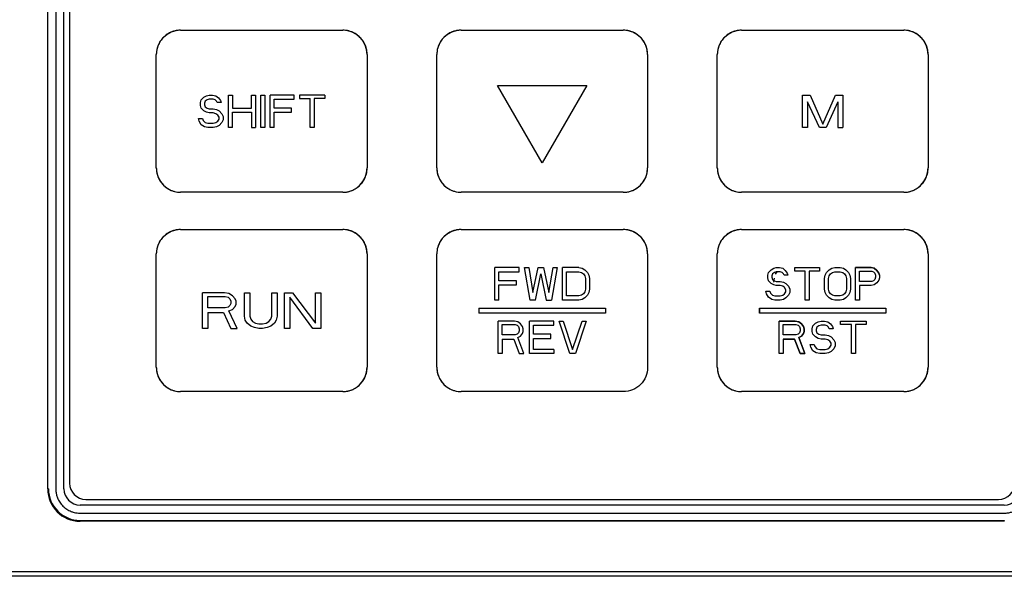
# Model space of a CAD drawing. Header units: millimetres. Extents: x 0 to 423, y 0 to 297.
# Tile 9 of 34: x 125 to 145, y 150 to 162. Entities that reach past the tile are written whole.
import ezdxf

# ---------------------------------------------------------------- set-up
doc = ezdxf.new("R2010")
doc.units = ezdxf.units.MM
doc.layers.add('实线', color=2, linetype='Continuous', lineweight=25)

msp = doc.modelspace()

# ---------------------------------------------------------------- linework, layer by layer
at = {"layer": '实线', "color": 2, "linetype": 'Continuous', "lineweight": 25, "true_color": 0xffff00}
for p, q in [((125.4069, 152.1131), (125.4069, 184.4465)), ((125.5736, 184.4465), (125.5736, 152.1131)), ((125.7402, 152.1131), (125.7402, 184.4465)), ((125.8569, 169.5131), (125.8569, 152.2298)), ((128.1402, 161.5465), (131.4736, 161.5465)), ((133.9069, 161.5465), (137.2402, 161.5465)), ((139.6736, 161.5465), (143.0069, 161.5465)), ((127.6402, 158.7131), (127.6402, 161.0465)), ((131.9736, 161.0465), (131.9736, 158.7131)), ((133.4069, 158.7131), (133.4069, 161.0465)), ((137.7402, 161.0465), (137.7402, 158.7131)), ((139.1736, 158.7131), (139.1736, 161.0465)), ((143.5069, 161.0465), (143.5069, 158.7131)), ((134.6569, 160.409), (136.4902, 160.409)), ((135.5736, 158.8213), (134.6569, 160.409)), ((136.4902, 160.409), (135.5736, 158.8213)), ((128.5619, 160.1138), (128.617, 160.1706)), ((128.617, 160.1706), (128.672, 160.1989)), ((128.672, 160.1989), (128.727, 160.2131)), ((128.727, 160.128), (128.6857, 160.1138)), ((128.727, 160.2131), (128.7958, 160.2131)), ((128.8096, 160.128), (128.727, 160.128)), ((128.7958, 160.2131), (128.8646, 160.1989)), ((128.8508, 160.1138), (128.8096, 160.128)), ((128.8646, 160.1989), (128.9196, 160.1564)), ((128.9196, 160.1564), (128.9609, 160.0996)), ((129.126, 160.2131), (129.2085, 160.2131)), ((129.126, 159.5465), (129.126, 160.2131)), ((129.2085, 160.2131), (129.2085, 159.9436)), ((129.5937, 160.2131), (129.6762, 160.2131)), ((129.5937, 159.9436), (129.5937, 160.2131)), ((129.6762, 160.2131), (129.6762, 159.5465)), ((129.7863, 160.2131), (129.8688, 160.2131)), ((129.7863, 159.5465), (129.7863, 160.2131)), ((129.8688, 160.2131), (129.8688, 159.5465)), ((129.9789, 159.5465), (129.9789, 160.2131)), ((130.4741, 160.2131), (129.9789, 160.2131)), ((130.0614, 160.128), (130.4741, 160.128)), ((130.0614, 159.9436), (130.0614, 160.128)), ((130.4741, 160.128), (130.4741, 160.2131)), ((130.5842, 160.2131), (130.5842, 160.1422)), ((131.1069, 160.2131), (130.5842, 160.2131)), ((130.5842, 160.1422), (130.8043, 160.1422)), ((130.8043, 159.5465), (130.8043, 160.1422)), ((131.1069, 160.1422), (130.8868, 160.1422)), ((130.8868, 160.1422), (130.8868, 159.5465)), ((131.1069, 160.2131), (131.1069, 160.1422)), ((140.9236, 159.5465), (140.9236, 160.2131)), ((140.9236, 160.2131), (141.0798, 160.2131)), ((141.0798, 160.2131), (141.3402, 159.6174)), ((141.3402, 159.6174), (141.6007, 160.2131)), ((141.6007, 160.2131), (141.7569, 160.2131)), ((141.7569, 160.2131), (141.7569, 159.5465)), ((128.5482, 160.0571), (128.5619, 160.1138)), ((128.5482, 160.0004), (128.5482, 160.0571)), ((128.5619, 159.9436), (128.5482, 160.0004)), ((128.617, 159.8869), (128.5619, 159.9436)), ((128.6445, 160.0855), (128.6307, 160.0429)), ((128.6307, 160.0429), (128.6307, 160.0145)), ((128.6307, 160.0145), (128.6445, 159.972)), ((128.6857, 160.1138), (128.6445, 160.0855)), ((128.6445, 159.972), (128.6857, 159.9436)), ((128.6857, 159.9436), (128.727, 159.9294)), ((128.727, 159.9294), (128.8096, 159.9294)), ((128.8096, 159.9294), (128.8783, 159.9152)), ((128.8783, 160.0855), (128.8508, 160.1138)), ((128.8921, 160.0571), (128.8783, 160.0855)), ((128.8783, 159.9152), (128.9334, 159.8869)), ((128.9746, 160.0571), (128.8921, 160.0571)), ((128.9609, 160.0996), (128.9746, 160.0571)), ((129.2085, 159.9436), (129.5937, 159.9436)), ((130.4191, 159.9436), (130.0614, 159.9436)), ((130.4191, 159.8585), (130.4191, 159.9436)), ((141.2708, 159.5465), (141.0277, 160.0713)), ((141.0277, 160.0713), (141.0277, 159.5465)), ((141.6527, 160.0713), (141.4097, 159.5465)), ((141.6527, 160.0713), (141.6527, 159.5465)), ((128.5207, 159.6741), (128.5069, 159.7308)), ((128.5069, 159.7308), (128.5895, 159.7308)), ((128.5895, 159.7308), (128.6032, 159.6883)), ((128.672, 159.8585), (128.617, 159.8869)), ((128.727, 159.8443), (128.672, 159.8585)), ((128.8096, 159.8443), (128.727, 159.8443)), ((128.8646, 159.8301), (128.8096, 159.8443)), ((128.9059, 159.8018), (128.8646, 159.8301)), ((128.9334, 159.7592), (128.9059, 159.8018)), ((128.9059, 159.6741), (128.9334, 159.7167)), ((128.9334, 159.8869), (128.9884, 159.8301)), ((128.9334, 159.7167), (128.9334, 159.7592)), ((128.9884, 159.8301), (129.0159, 159.7734)), ((129.0159, 159.7734), (129.0159, 159.7025)), ((129.2085, 159.5465), (129.2085, 159.8585)), ((129.2085, 159.8585), (129.5937, 159.8585)), ((129.5937, 159.8585), (129.5937, 159.5465)), ((130.0614, 159.8585), (130.4191, 159.8585)), ((130.0614, 159.5465), (130.0614, 159.8585)), ((128.5619, 159.6032), (128.5207, 159.6741)), ((128.6307, 159.5606), (128.5619, 159.6032)), ((128.6032, 159.6883), (128.6445, 159.6457)), ((128.6995, 159.5465), (128.6307, 159.5606)), ((128.6445, 159.6457), (128.6995, 159.6316)), ((128.6995, 159.6316), (128.8096, 159.6316)), ((128.8096, 159.5465), (128.6995, 159.5465)), ((128.8096, 159.6316), (128.8646, 159.6457)), ((128.8783, 159.5606), (128.8096, 159.5465)), ((128.8646, 159.6457), (128.9059, 159.6741)), ((128.9334, 159.589), (128.8783, 159.5606)), ((128.9884, 159.6457), (128.9334, 159.589)), ((129.0159, 159.7025), (128.9884, 159.6457)), ((129.2085, 159.5465), (129.126, 159.5465)), ((129.5937, 159.5465), (129.6762, 159.5465)), ((129.8688, 159.5465), (129.7863, 159.5465)), ((130.0614, 159.5465), (129.9789, 159.5465)), ((130.8868, 159.5465), (130.8043, 159.5465)), ((141.0277, 159.5465), (140.9236, 159.5465)), ((141.4097, 159.5465), (141.2708, 159.5465)), ((141.6527, 159.5465), (141.7569, 159.5465)), ((131.4736, 158.2131), (128.1402, 158.2131)), ((137.2402, 158.2131), (133.9069, 158.2131)), ((143.0069, 158.2131), (139.6736, 158.2131)), ((128.1402, 157.4465), (131.4736, 157.4465)), ((133.9069, 157.4465), (137.2402, 157.4465)), ((139.6736, 157.4465), (143.0069, 157.4465)), ((127.6402, 154.6131), (127.6402, 156.9465)), ((131.9736, 156.9465), (131.9736, 154.6131)), ((133.4069, 154.6131), (133.4069, 156.9465)), ((137.7402, 156.9465), (137.7402, 154.6131)), ((139.1736, 154.6131), (139.1736, 156.9465)), ((139.1736, 154.6131), (139.1736, 156.9465)), ((143.5069, 156.9465), (143.5069, 154.6131)), ((143.5069, 156.9465), (143.5069, 154.6131)), ((134.6019, 155.9965), (134.6019, 156.6631)), ((135.1016, 156.6631), (134.6019, 156.6631)), ((134.6852, 156.578), (135.1016, 156.578)), ((134.6852, 156.3936), (134.6852, 156.578)), ((135.1016, 156.578), (135.1016, 156.6631)), ((135.3237, 155.9965), (135.2127, 156.6631)), ((135.2127, 156.6631), (135.296, 156.6631)), ((135.296, 156.6631), (135.3792, 156.1525)), ((135.3792, 156.1525), (135.4903, 156.6631)), ((135.4348, 155.9965), (135.5458, 156.5355)), ((135.4903, 156.6631), (135.6013, 156.6631)), ((135.5458, 156.5355), (135.6569, 155.9965)), ((135.6013, 156.6631), (135.7124, 156.1525)), ((135.7124, 156.1525), (135.7957, 156.6631)), ((135.879, 156.6631), (135.7679, 155.9965)), ((135.7957, 156.6631), (135.879, 156.6631)), ((135.99, 155.9965), (135.99, 156.6631)), ((136.3232, 156.6631), (135.99, 156.6631)), ((136.0733, 156.578), (136.3232, 156.578)), ((136.0733, 156.0816), (136.0733, 156.578)), ((136.3232, 156.6631), (136.3926, 156.6489)), ((136.3232, 156.578), (136.3787, 156.5638)), ((136.3787, 156.5638), (136.4203, 156.5355)), ((136.3926, 156.6489), (136.4481, 156.6206)), ((136.4203, 156.5355), (136.4481, 156.4929)), ((136.4481, 156.6206), (136.5036, 156.5638)), ((136.4481, 156.4929), (136.462, 156.4362)), ((136.5036, 156.5638), (136.5314, 156.5071)), ((136.5314, 156.5071), (136.5452, 156.4362)), ((140.2134, 156.5071), (140.2266, 156.5638)), ((140.2134, 156.5071), (140.2266, 156.5638)), ((140.2134, 156.4504), (140.2134, 156.5071)), ((140.2134, 156.4504), (140.2134, 156.5071)), ((140.2266, 156.5638), (140.2796, 156.6206)), ((140.2266, 156.5638), (140.2796, 156.6206)), ((140.2796, 156.6206), (140.3327, 156.6489)), ((140.2796, 156.6206), (140.3327, 156.6489)), ((140.3062, 156.5355), (140.2929, 156.4929)), ((140.3062, 156.5355), (140.2929, 156.4929)), ((140.2929, 156.4929), (140.2929, 156.4645)), ((140.2929, 156.4929), (140.2929, 156.4645)), ((140.3459, 156.5638), (140.3062, 156.5355)), ((140.3459, 156.5638), (140.3062, 156.5355)), ((140.3327, 156.6489), (140.3857, 156.6631)), ((140.3327, 156.6489), (140.3857, 156.6631)), ((140.3857, 156.578), (140.3459, 156.5638)), ((140.3857, 156.578), (140.3459, 156.5638)), ((140.3952, 156.578), (140.362, 156.5283)), ((140.3857, 156.6631), (140.452, 156.6631)), ((140.3857, 156.6631), (140.452, 156.6631)), ((140.4652, 156.578), (140.3857, 156.578)), ((140.4652, 156.578), (140.3857, 156.578)), ((140.452, 156.6631), (140.5183, 156.6489)), ((140.452, 156.6631), (140.5183, 156.6489)), ((140.505, 156.5638), (140.4652, 156.578)), ((140.505, 156.5638), (140.4652, 156.578)), ((140.5315, 156.5355), (140.505, 156.5638)), ((140.5315, 156.5355), (140.505, 156.5638)), ((140.5183, 156.6489), (140.5713, 156.6064)), ((140.5183, 156.6489), (140.5713, 156.6064)), ((140.5448, 156.5071), (140.5315, 156.5355)), ((140.5448, 156.5071), (140.5315, 156.5355)), ((140.6243, 156.5071), (140.5448, 156.5071)), ((140.6243, 156.5071), (140.5448, 156.5071)), ((140.5713, 156.6064), (140.6111, 156.5496)), ((140.5713, 156.6064), (140.6111, 156.5496)), ((140.6111, 156.5496), (140.6243, 156.5071)), ((140.6111, 156.5496), (140.6243, 156.5071)), ((140.7702, 156.5922), (140.7702, 156.6631)), ((140.7702, 156.6631), (141.274, 156.6631)), ((140.9823, 156.5922), (140.7702, 156.5922)), ((140.9823, 155.9965), (140.9823, 156.5922)), ((141.274, 156.5922), (141.0618, 156.5922)), ((141.0618, 156.5922), (141.0618, 155.9965)), ((141.274, 156.6631), (141.274, 156.5922)), ((141.38, 156.4362), (141.3933, 156.5071)), ((141.38, 156.4362), (141.3933, 156.5071)), ((141.3933, 156.5071), (141.4198, 156.5638)), ((141.3933, 156.5071), (141.4198, 156.5638)), ((141.4198, 156.5638), (141.4728, 156.6206)), ((141.4198, 156.5638), (141.4728, 156.6206)), ((141.4596, 156.4362), (141.4728, 156.4929)), ((141.4728, 156.6206), (141.5259, 156.6489)), ((141.4728, 156.6206), (141.5259, 156.6489)), ((141.4728, 156.4929), (141.4993, 156.5355)), ((141.4993, 156.5355), (141.5391, 156.5638)), ((141.5259, 156.6489), (141.5921, 156.6631)), ((141.5259, 156.6489), (141.5921, 156.6631)), ((141.5391, 156.5638), (141.5921, 156.578)), ((141.5921, 156.6631), (141.6982, 156.6631)), ((141.5921, 156.6631), (141.6982, 156.6631)), ((141.5921, 156.578), (141.6982, 156.578)), ((141.6982, 156.6631), (141.7645, 156.6489)), ((141.6982, 156.6631), (141.7645, 156.6489)), ((141.6982, 156.578), (141.7512, 156.5638)), ((141.7512, 156.5638), (141.791, 156.5355)), ((141.7645, 156.6489), (141.8175, 156.6206)), ((141.791, 156.5355), (141.8175, 156.4929)), ((141.8175, 156.6206), (141.8705, 156.5638)), ((141.8175, 156.6206), (141.8705, 156.5638)), ((141.8175, 156.4929), (141.8308, 156.4362)), ((141.8705, 156.5638), (141.8971, 156.5071)), ((141.8705, 156.5638), (141.8971, 156.5071)), ((141.8971, 156.5071), (141.9103, 156.4362)), ((141.8971, 156.5071), (141.9103, 156.4362)), ((142.0164, 155.9965), (142.0164, 156.6631)), ((142.3346, 156.6631), (142.0164, 156.6631)), ((142.0164, 155.9965), (142.0164, 156.6631)), ((142.0164, 156.6631), (142.3346, 156.6631)), ((142.0959, 156.5922), (142.3478, 156.5922)), ((142.0959, 156.3794), (142.0959, 156.5922)), ((142.4009, 156.6489), (142.3346, 156.6631)), ((142.3346, 156.6631), (142.4009, 156.6489)), ((142.3478, 156.5922), (142.3876, 156.578)), ((142.3876, 156.578), (142.4141, 156.5496)), ((142.4539, 156.6064), (142.4009, 156.6489)), ((142.4009, 156.6489), (142.4539, 156.6064)), ((142.4141, 156.5496), (142.4274, 156.5071)), ((142.4274, 156.5071), (142.4274, 156.4645)), ((142.4937, 156.5496), (142.4539, 156.6064)), ((142.4539, 156.6064), (142.4937, 156.5496)), ((142.5069, 156.5071), (142.4937, 156.5496)), ((142.4937, 156.5496), (142.5069, 156.5071)), ((142.5069, 156.5071), (142.5069, 156.4504)), ((142.5069, 156.5071), (142.5069, 156.4504)), ((135.0461, 156.3936), (134.6852, 156.3936)), ((134.6852, 156.3085), (135.0461, 156.3085)), ((134.6852, 155.9965), (134.6852, 156.3085)), ((135.0461, 156.3085), (135.0461, 156.3936)), ((136.462, 156.4362), (136.462, 156.2234)), ((136.5452, 156.4362), (136.5452, 156.2234)), ((140.2266, 156.3936), (140.2134, 156.4504)), ((140.2266, 156.3936), (140.2134, 156.4504)), ((140.2796, 156.3369), (140.2266, 156.3936)), ((140.2796, 156.3369), (140.2266, 156.3936)), ((140.3327, 156.3085), (140.2796, 156.3369)), ((140.3327, 156.3085), (140.2796, 156.3369)), ((140.2929, 156.4645), (140.3062, 156.422)), ((140.2929, 156.4645), (140.3062, 156.422)), ((140.3062, 156.422), (140.3459, 156.3936)), ((140.3062, 156.422), (140.3459, 156.3936)), ((140.3456, 156.4457), (140.3296, 156.3653)), ((140.3857, 156.2943), (140.3327, 156.3085)), ((140.3857, 156.2943), (140.3327, 156.3085)), ((140.3459, 156.3936), (140.3857, 156.3794)), ((140.3459, 156.3936), (140.3857, 156.3794)), ((140.3857, 156.3794), (140.4652, 156.3794)), ((140.3857, 156.3794), (140.4652, 156.3794)), ((140.4652, 156.2943), (140.3857, 156.2943)), ((140.4652, 156.2943), (140.3857, 156.2943)), ((140.4652, 156.3794), (140.5315, 156.3652)), ((140.4652, 156.3794), (140.5315, 156.3652)), ((140.5183, 156.2801), (140.4652, 156.2943)), ((140.5183, 156.2801), (140.4652, 156.2943)), ((140.558, 156.2518), (140.5183, 156.2801)), ((140.558, 156.2518), (140.5183, 156.2801)), ((140.5315, 156.3652), (140.5846, 156.3369)), ((140.5315, 156.3652), (140.5846, 156.3369)), ((140.5846, 156.3369), (140.6376, 156.2801)), ((140.5846, 156.3369), (140.6376, 156.2801)), ((140.6376, 156.2801), (140.6641, 156.2234)), ((141.38, 156.2234), (141.38, 156.4362)), ((141.38, 156.2234), (141.38, 156.4362)), ((141.4596, 156.2234), (141.4596, 156.4362)), ((141.8308, 156.4362), (141.8308, 156.2234)), ((141.9103, 156.4362), (141.9103, 156.2234)), ((141.9103, 156.4362), (141.9103, 156.2234)), ((142.3478, 156.3794), (142.0959, 156.3794)), ((142.3346, 156.2943), (142.0959, 156.2943)), ((142.0959, 156.2943), (142.0959, 155.9965)), ((142.3346, 156.2943), (142.0959, 156.2943)), ((142.0959, 156.2943), (142.0959, 155.9965)), ((142.4009, 156.3085), (142.3346, 156.2943)), ((142.4009, 156.3085), (142.3346, 156.2943)), ((142.3876, 156.3936), (142.3478, 156.3794)), ((142.4141, 156.422), (142.3876, 156.3936)), ((142.4539, 156.3511), (142.4009, 156.3085)), ((142.4539, 156.3511), (142.4009, 156.3085)), ((142.4274, 156.4645), (142.4141, 156.422)), ((142.4937, 156.4078), (142.4539, 156.3511)), ((142.4937, 156.4078), (142.4539, 156.3511)), ((142.5069, 156.4504), (142.4937, 156.4078)), ((142.5069, 156.4504), (142.4937, 156.4078)), ((128.5902, 155.4131), (128.5902, 156.1465)), ((129.0395, 156.1465), (128.5902, 156.1465)), ((128.7026, 156.0684), (129.0582, 156.0684)), ((128.7026, 155.8344), (128.7026, 156.0684)), ((129.1331, 156.1308), (129.0395, 156.1465)), ((129.0582, 156.0684), (129.1143, 156.0528)), ((129.2079, 156.084), (129.1331, 156.1308)), ((129.2641, 156.0216), (129.2079, 156.084)), ((129.4513, 155.6628), (129.4513, 156.1465)), ((129.4513, 156.1465), (129.5636, 156.1465)), ((129.5636, 156.1465), (129.5636, 155.6628)), ((130.0128, 155.6628), (130.0128, 156.1465)), ((130.0128, 156.1465), (130.1251, 156.1465)), ((130.1251, 156.1465), (130.1251, 155.6628)), ((130.2749, 156.1465), (130.4433, 156.1465)), ((130.2749, 155.4131), (130.2749, 156.1465)), ((130.4433, 156.1465), (130.9113, 155.5223)), ((130.9113, 156.1465), (131.0236, 156.1465)), ((130.9113, 155.5223), (130.9113, 156.1465)), ((131.0236, 156.1465), (131.0236, 155.4131)), ((136.3232, 156.0816), (136.0733, 156.0816)), ((136.3787, 156.0957), (136.3232, 156.0816)), ((136.4203, 156.1241), (136.3787, 156.0957)), ((136.4481, 156.1667), (136.4203, 156.1241)), ((136.462, 156.2234), (136.4481, 156.1667)), ((136.5036, 156.0957), (136.4481, 156.039)), ((136.5314, 156.1525), (136.5036, 156.0957)), ((136.5452, 156.2234), (136.5314, 156.1525)), ((140.1736, 156.1808), (140.2531, 156.1808)), ((140.1868, 156.1241), (140.1736, 156.1808)), ((140.1868, 156.1241), (140.1736, 156.1808)), ((140.1736, 156.1808), (140.2531, 156.1808)), ((140.2266, 156.0532), (140.1868, 156.1241)), ((140.2266, 156.0532), (140.1868, 156.1241)), ((140.2531, 156.1808), (140.2664, 156.1383)), ((140.2531, 156.1808), (140.2664, 156.1383)), ((140.2664, 156.1383), (140.3062, 156.0957)), ((140.2664, 156.1383), (140.3062, 156.0957)), ((140.3062, 156.0957), (140.3592, 156.0816)), ((140.3062, 156.0957), (140.3592, 156.0816)), ((140.3592, 156.0816), (140.4652, 156.0816)), ((140.3592, 156.0816), (140.4652, 156.0816)), ((140.4652, 156.0816), (140.5183, 156.0957)), ((140.4652, 156.0816), (140.5183, 156.0957)), ((140.5183, 156.0957), (140.558, 156.1241)), ((140.5183, 156.0957), (140.558, 156.1241)), ((140.5846, 156.2092), (140.558, 156.2518)), ((140.5846, 156.2092), (140.558, 156.2518)), ((140.558, 156.1241), (140.5846, 156.1667)), ((140.558, 156.1241), (140.5846, 156.1667)), ((140.5846, 156.1667), (140.5846, 156.2092)), ((140.5846, 156.1667), (140.5846, 156.2092)), ((140.6376, 156.0957), (140.5846, 156.039)), ((140.6376, 156.0957), (140.5846, 156.039)), ((140.6641, 156.1525), (140.6376, 156.0957)), ((140.6641, 156.1525), (140.6376, 156.0957)), ((140.6641, 156.2234), (140.6641, 156.1525)), ((140.6641, 156.2234), (140.6641, 156.1525)), ((141.3933, 156.1525), (141.38, 156.2234)), ((141.3933, 156.1525), (141.38, 156.2234)), ((141.4198, 156.0957), (141.3933, 156.1525)), ((141.4198, 156.0957), (141.3933, 156.1525)), ((141.4728, 156.039), (141.4198, 156.0957)), ((141.4728, 156.039), (141.4198, 156.0957)), ((141.4728, 156.1667), (141.4596, 156.2234)), ((141.4993, 156.1241), (141.4728, 156.1667)), ((141.5391, 156.0957), (141.4993, 156.1241)), ((141.5921, 156.0816), (141.5391, 156.0957)), ((141.6982, 156.0816), (141.5921, 156.0816)), ((141.7512, 156.0957), (141.6982, 156.0816)), ((141.791, 156.1241), (141.7512, 156.0957)), ((141.8175, 156.1667), (141.791, 156.1241)), ((141.8308, 156.2234), (141.8175, 156.1667)), ((141.8705, 156.0957), (141.8175, 156.039)), ((141.8705, 156.0957), (141.8175, 156.039)), ((141.8971, 156.1525), (141.8705, 156.0957)), ((141.8971, 156.1525), (141.8705, 156.0957)), ((141.9103, 156.2234), (141.8971, 156.1525)), ((141.9103, 156.2234), (141.8971, 156.1525)), ((129.1143, 156.0528), (129.1518, 156.0216)), ((129.1518, 155.8812), (129.1143, 155.85)), ((129.1518, 156.0216), (129.1705, 155.9748)), ((129.1705, 155.928), (129.1518, 155.8812)), ((129.1705, 155.9748), (129.1705, 155.928)), ((129.2079, 155.8032), (129.2641, 155.8656)), ((129.2828, 155.9748), (129.2641, 156.0216)), ((129.2641, 155.8656), (129.2828, 155.9124)), ((129.2828, 155.9124), (129.2828, 155.9748)), ((130.8551, 155.4131), (130.3872, 156.0528)), ((130.3872, 156.0528), (130.3872, 155.4131)), ((134.6852, 155.9965), (134.6019, 155.9965)), ((135.4348, 155.9965), (135.3237, 155.9965)), ((135.6569, 155.9965), (135.7679, 155.9965)), ((136.3232, 155.9965), (135.99, 155.9965)), ((136.3926, 156.0106), (136.3232, 155.9965)), ((136.4481, 156.039), (136.3926, 156.0106)), ((140.2929, 156.0106), (140.2266, 156.0532)), ((140.2929, 156.0106), (140.2266, 156.0532)), ((140.3592, 155.9965), (140.2929, 156.0106)), ((140.3592, 155.9965), (140.2929, 156.0106)), ((140.4652, 155.9965), (140.3592, 155.9965)), ((140.4652, 155.9965), (140.3592, 155.9965)), ((140.5315, 156.0106), (140.4652, 155.9965)), ((140.5315, 156.0106), (140.4652, 155.9965)), ((140.5846, 156.039), (140.5315, 156.0106)), ((140.5846, 156.039), (140.5315, 156.0106)), ((141.0618, 155.9965), (140.9823, 155.9965)), ((141.5259, 156.0106), (141.4728, 156.039)), ((141.5259, 156.0106), (141.4728, 156.039)), ((141.5921, 155.9965), (141.5259, 156.0106)), ((141.5921, 155.9965), (141.5259, 156.0106)), ((141.6982, 155.9965), (141.5921, 155.9965)), ((141.6982, 155.9965), (141.5921, 155.9965)), ((141.7645, 156.0106), (141.6982, 155.9965)), ((141.7645, 156.0106), (141.6982, 155.9965)), ((141.8175, 156.039), (141.7645, 156.0106)), ((141.8175, 156.039), (141.7645, 156.0106)), ((142.0959, 155.9965), (142.0164, 155.9965)), ((142.0959, 155.9965), (142.0164, 155.9965)), ((129.0582, 155.8344), (128.7026, 155.8344)), ((128.7026, 155.7408), (129.0208, 155.7408)), ((128.7026, 155.7408), (128.7026, 155.4131)), ((129.0208, 155.7408), (129.1705, 155.4131)), ((129.1143, 155.85), (129.0582, 155.8344)), ((129.1331, 155.772), (129.2079, 155.8032)), ((129.3015, 155.4131), (129.1331, 155.772)), ((129.47, 155.5847), (129.4513, 155.6628)), ((129.5636, 155.6628), (129.5823, 155.6004)), ((129.9941, 155.6004), (130.0128, 155.6628)), ((130.1251, 155.6628), (130.1064, 155.5847)), ((134.2736, 155.8298), (136.8736, 155.8298)), ((134.2736, 155.8298), (134.2736, 155.7298)), ((136.8736, 155.7298), (134.2736, 155.7298)), ((136.8736, 155.8298), (136.8736, 155.7298)), ((140.0402, 155.8298), (142.6402, 155.8298)), ((140.0402, 155.8298), (140.0402, 155.7298)), ((140.0402, 155.7298), (140.0402, 155.8298)), ((140.0402, 155.8298), (142.6402, 155.8298)), ((142.6402, 155.7298), (140.0402, 155.7298)), ((142.6402, 155.8298), (142.6402, 155.7298)), ((142.6402, 155.8298), (142.6402, 155.7298)), ((129.5074, 155.5223), (129.47, 155.5847)), ((129.5823, 155.4599), (129.5074, 155.5223)), ((129.5823, 155.6004), (129.6197, 155.5535)), ((129.6572, 155.4287), (129.5823, 155.4599)), ((129.6197, 155.5535), (129.6759, 155.5223)), ((129.6759, 155.5223), (129.7508, 155.5067)), ((129.7508, 155.5067), (129.8256, 155.5067)), ((129.8256, 155.5067), (129.9005, 155.5223)), ((129.9005, 155.5223), (129.9567, 155.5535)), ((129.9941, 155.4599), (129.9192, 155.4287)), ((129.9567, 155.5535), (129.9941, 155.6004)), ((130.069, 155.5223), (129.9941, 155.4599)), ((130.1064, 155.5847), (130.069, 155.5223)), ((135.0038, 155.5631), (134.6702, 155.5631)), ((134.6702, 154.8965), (134.6702, 155.5631)), ((134.7536, 155.2794), (134.7536, 155.4922)), ((134.7536, 155.4922), (135.0177, 155.4922)), ((135.0733, 155.5489), (135.0038, 155.5631)), ((135.0177, 155.4922), (135.0594, 155.478)), ((135.0594, 155.478), (135.0872, 155.4496)), ((135.1289, 155.5064), (135.0733, 155.5489)), ((135.1706, 155.4496), (135.1289, 155.5064)), ((135.8098, 155.5631), (135.3095, 155.5631)), ((135.3095, 154.8965), (135.3095, 155.5631)), ((135.3929, 155.478), (135.8098, 155.478)), ((135.3929, 155.2936), (135.3929, 155.478)), ((135.8098, 155.478), (135.8098, 155.5631)), ((136.1434, 154.8965), (135.921, 155.5631)), ((135.921, 155.5631), (136.0044, 155.5631)), ((136.0044, 155.5631), (136.199, 154.9816)), ((136.199, 154.9816), (136.3935, 155.5631)), ((136.4769, 155.5631), (136.2546, 154.8965)), ((136.3935, 155.5631), (136.4769, 155.5631)), ((140.4436, 154.8965), (140.4436, 155.5631)), ((140.7772, 155.5631), (140.4436, 155.5631)), ((140.4436, 154.8965), (140.4436, 155.5631)), ((140.4436, 155.5631), (140.7772, 155.5631)), ((140.527, 155.4922), (140.7911, 155.4922)), ((140.527, 155.2794), (140.527, 155.4922)), ((140.8467, 155.5489), (140.7772, 155.5631)), ((140.7772, 155.5631), (140.8467, 155.5489)), ((140.7911, 155.4922), (140.8328, 155.478)), ((140.8328, 155.478), (140.8606, 155.4496)), ((140.9023, 155.5064), (140.8467, 155.5489)), ((140.8467, 155.5489), (140.9023, 155.5064)), ((140.944, 155.4496), (140.9023, 155.5064)), ((140.9023, 155.5064), (140.944, 155.4496)), ((141.1248, 155.4071), (141.1387, 155.4638)), ((141.1248, 155.4071), (141.1387, 155.4638)), ((141.1387, 155.4638), (141.1943, 155.5206)), ((141.1387, 155.4638), (141.1943, 155.5206)), ((141.1943, 155.5206), (141.2499, 155.5489)), ((141.1943, 155.5206), (141.2499, 155.5489)), ((141.2638, 155.4638), (141.2221, 155.4355)), ((141.2638, 155.4638), (141.2221, 155.4355)), ((141.2499, 155.5489), (141.3055, 155.5631)), ((141.2499, 155.5489), (141.3055, 155.5631)), ((141.3055, 155.478), (141.2638, 155.4638)), ((141.3055, 155.478), (141.2638, 155.4638)), ((141.3055, 155.5631), (141.375, 155.5631)), ((141.3055, 155.5631), (141.375, 155.5631)), ((141.3889, 155.478), (141.3055, 155.478)), ((141.3889, 155.478), (141.3055, 155.478)), ((141.375, 155.5631), (141.4445, 155.5489)), ((141.375, 155.5631), (141.4445, 155.5489)), ((141.4306, 155.4638), (141.3889, 155.478)), ((141.4306, 155.4638), (141.3889, 155.478)), ((141.4584, 155.4355), (141.4306, 155.4638)), ((141.4584, 155.4355), (141.4306, 155.4638)), ((141.4445, 155.5489), (141.5001, 155.5064)), ((141.4445, 155.5489), (141.5001, 155.5064)), ((141.5001, 155.5064), (141.5418, 155.4496)), ((141.5001, 155.5064), (141.5418, 155.4496)), ((141.7086, 155.4922), (141.7086, 155.5631)), ((141.7086, 155.5631), (142.2369, 155.5631)), ((141.9311, 155.4922), (141.7086, 155.4922)), ((141.9311, 154.8965), (141.9311, 155.4922)), ((142.2369, 155.4922), (142.0145, 155.4922)), ((142.0145, 155.4922), (142.0145, 154.8965)), ((142.2369, 155.5631), (142.2369, 155.4922)), ((128.7026, 155.4131), (128.5902, 155.4131)), ((129.1705, 155.4131), (129.3015, 155.4131)), ((129.7508, 155.4131), (129.6572, 155.4287)), ((129.8256, 155.4131), (129.7508, 155.4131)), ((129.9192, 155.4287), (129.8256, 155.4131)), ((130.3872, 155.4131), (130.2749, 155.4131)), ((131.0236, 155.4131), (130.8551, 155.4131)), ((135.0177, 155.2794), (134.7536, 155.2794)), ((135.0594, 155.2936), (135.0177, 155.2794)), ((135.0872, 155.322), (135.0594, 155.2936)), ((135.0872, 155.4496), (135.1011, 155.4071)), ((135.1011, 155.3645), (135.0872, 155.322)), ((135.1011, 155.4071), (135.1011, 155.3645)), ((135.1289, 155.2511), (135.1706, 155.3078)), ((135.1845, 155.4071), (135.1706, 155.4496)), ((135.1706, 155.3078), (135.1845, 155.3504)), ((135.1845, 155.3504), (135.1845, 155.4071)), ((135.7542, 155.2936), (135.3929, 155.2936)), ((135.7542, 155.2085), (135.7542, 155.2936)), ((140.7911, 155.2794), (140.527, 155.2794)), ((140.8328, 155.2936), (140.7911, 155.2794)), ((140.8606, 155.322), (140.8328, 155.2936)), ((140.8606, 155.4496), (140.8745, 155.4071)), ((140.8745, 155.3645), (140.8606, 155.322)), ((140.8745, 155.4071), (140.8745, 155.3645)), ((140.9023, 155.2511), (140.944, 155.3078)), ((140.944, 155.3078), (140.9023, 155.2511)), ((140.9579, 155.4071), (140.944, 155.4496)), ((140.944, 155.4496), (140.9579, 155.4071)), ((140.944, 155.3078), (140.9579, 155.3504)), ((140.9579, 155.3504), (140.944, 155.3078)), ((140.9579, 155.3504), (140.9579, 155.4071)), ((140.9579, 155.4071), (140.9579, 155.3504)), ((141.1248, 155.3504), (141.1248, 155.4071)), ((141.1248, 155.3504), (141.1248, 155.4071)), ((141.1387, 155.2936), (141.1248, 155.3504)), ((141.1387, 155.2936), (141.1248, 155.3504)), ((141.1943, 155.2369), (141.1387, 155.2936)), ((141.1943, 155.2369), (141.1387, 155.2936)), ((141.2221, 155.4355), (141.2082, 155.3929)), ((141.2221, 155.4355), (141.2082, 155.3929)), ((141.2082, 155.3929), (141.2082, 155.3645)), ((141.2082, 155.3645), (141.2221, 155.322)), ((141.2082, 155.3645), (141.2221, 155.322)), ((141.2221, 155.322), (141.2638, 155.2936)), ((141.2221, 155.322), (141.2638, 155.2936)), ((141.2638, 155.2936), (141.3055, 155.2794)), ((141.2638, 155.2936), (141.3055, 155.2794)), ((141.3055, 155.2794), (141.3889, 155.2794)), ((141.3055, 155.2794), (141.3889, 155.2794)), ((141.3889, 155.2794), (141.4584, 155.2652)), ((141.3889, 155.2794), (141.4584, 155.2652)), ((141.4723, 155.4071), (141.4584, 155.4355)), ((141.4723, 155.4071), (141.4584, 155.4355)), ((141.4584, 155.2652), (141.514, 155.2369)), ((141.4584, 155.2652), (141.514, 155.2369)), ((141.5557, 155.4071), (141.4723, 155.4071)), ((141.5557, 155.4071), (141.4723, 155.4071)), ((141.5418, 155.4496), (141.5557, 155.4071)), ((141.5418, 155.4496), (141.5557, 155.4071)), ((134.7536, 155.1943), (134.9899, 155.1943)), ((134.7536, 155.1943), (134.7536, 154.8965)), ((134.9899, 155.1943), (135.1011, 154.8965)), ((135.0733, 155.2227), (135.1289, 155.2511)), ((135.1983, 154.8965), (135.0733, 155.2227)), ((135.3929, 154.9816), (135.3929, 155.2085)), ((135.3929, 155.2085), (135.7542, 155.2085)), ((140.527, 155.1943), (140.7633, 155.1943)), ((140.527, 155.1943), (140.527, 154.8965)), ((140.7633, 155.1943), (140.527, 155.1943)), ((140.527, 155.1943), (140.527, 154.8965)), ((140.7633, 155.1943), (140.8745, 154.8965)), ((140.8745, 154.8965), (140.7633, 155.1943)), ((140.8467, 155.2227), (140.9023, 155.2511)), ((140.9023, 155.2511), (140.8467, 155.2227)), ((140.9718, 154.8965), (140.8467, 155.2227)), ((140.8467, 155.2227), (140.9718, 154.8965)), ((141.0831, 155.0808), (141.1665, 155.0808)), ((141.097, 155.0241), (141.0831, 155.0808)), ((141.097, 155.0241), (141.0831, 155.0808)), ((141.0831, 155.0808), (141.1665, 155.0808)), ((141.1665, 155.0808), (141.1804, 155.0383)), ((141.1665, 155.0808), (141.1804, 155.0383)), ((141.2499, 155.2085), (141.1943, 155.2369)), ((141.2499, 155.2085), (141.1943, 155.2369)), ((141.3055, 155.1943), (141.2499, 155.2085)), ((141.3055, 155.1943), (141.2499, 155.2085)), ((141.3889, 155.1943), (141.3055, 155.1943)), ((141.3889, 155.1943), (141.3055, 155.1943)), ((141.4445, 155.1801), (141.3889, 155.1943)), ((141.4445, 155.1801), (141.3889, 155.1943)), ((141.4862, 155.1518), (141.4445, 155.1801)), ((141.4862, 155.1518), (141.4445, 155.1801)), ((141.514, 155.1092), (141.4862, 155.1518)), ((141.514, 155.1092), (141.4862, 155.1518)), ((141.4862, 155.0241), (141.514, 155.0667)), ((141.4862, 155.0241), (141.514, 155.0667)), ((141.514, 155.2369), (141.5696, 155.1801)), ((141.514, 155.2369), (141.5696, 155.1801)), ((141.514, 155.0667), (141.514, 155.1092)), ((141.514, 155.0667), (141.514, 155.1092)), ((141.5696, 155.1801), (141.5974, 155.1234)), ((141.5696, 155.1801), (141.5974, 155.1234)), ((141.5974, 155.1234), (141.5974, 155.0525)), ((141.5974, 155.1234), (141.5974, 155.0525)), ((134.7536, 154.8965), (134.6702, 154.8965)), ((135.1011, 154.8965), (135.1983, 154.8965)), ((135.8098, 154.8965), (135.3095, 154.8965)), ((135.8098, 154.9816), (135.3929, 154.9816)), ((135.8098, 154.9816), (135.8098, 154.8965)), ((136.2546, 154.8965), (136.1434, 154.8965)), ((140.527, 154.8965), (140.4436, 154.8965)), ((140.527, 154.8965), (140.4436, 154.8965)), ((140.8745, 154.8965), (140.9718, 154.8965)), ((140.9718, 154.8965), (140.8745, 154.8965)), ((141.1387, 154.9532), (141.097, 155.0241)), ((141.1387, 154.9532), (141.097, 155.0241)), ((141.2082, 154.9106), (141.1387, 154.9532)), ((141.2082, 154.9106), (141.1387, 154.9532)), ((141.1804, 155.0383), (141.2221, 154.9957)), ((141.1804, 155.0383), (141.2221, 154.9957)), ((141.2777, 154.8965), (141.2082, 154.9106)), ((141.2777, 154.8965), (141.2082, 154.9106)), ((141.2221, 154.9957), (141.2777, 154.9816)), ((141.2221, 154.9957), (141.2777, 154.9816)), ((141.2777, 154.9816), (141.3889, 154.9816)), ((141.2777, 154.9816), (141.3889, 154.9816)), ((141.3889, 154.8965), (141.2777, 154.8965)), ((141.3889, 154.8965), (141.2777, 154.8965)), ((141.3889, 154.9816), (141.4445, 154.9957)), ((141.3889, 154.9816), (141.4445, 154.9957)), ((141.4584, 154.9106), (141.3889, 154.8965)), ((141.4584, 154.9106), (141.3889, 154.8965)), ((141.4445, 154.9957), (141.4862, 155.0241)), ((141.4445, 154.9957), (141.4862, 155.0241)), ((141.514, 154.939), (141.4584, 154.9106)), ((141.514, 154.939), (141.4584, 154.9106)), ((141.5696, 154.9957), (141.514, 154.939)), ((141.5696, 154.9957), (141.514, 154.939)), ((141.5974, 155.0525), (141.5696, 154.9957)), ((141.5974, 155.0525), (141.5696, 154.9957)), ((142.0145, 154.8965), (141.9311, 154.8965)), ((131.4736, 154.1131), (128.1402, 154.1131)), ((137.2402, 154.1131), (133.9069, 154.1131)), ((143.0069, 154.1131), (139.6736, 154.1131)), ((143.0069, 154.1131), (139.6736, 154.1131)), ((125.4235, 152.1131), (125.4069, 152.1131)), ((126.1902, 151.8965), (144.9569, 151.8965)), ((145.0736, 151.7798), (126.0736, 151.7798)), ((126.0736, 151.6131), (145.0736, 151.6131)), ((126.0736, 151.463), (126.0736, 151.4465)), ((126.0736, 151.463), (145.0736, 151.463)), ((145.0736, 151.4465), (126.0736, 151.4465)), ((145.0736, 151.463), (145.0736, 151.4465)), ((105.3402, 150.4134), (146.6736, 150.4134)), ((146.6736, 150.3134), (105.3402, 150.3134))]:
    msp.add_line(p, q, dxfattribs=at)
for centre, radius, start, end in [((128.1402, 161.0465), 0.5, 90, 180), ((131.4736, 161.0465), 0.5, 0, 90), ((133.9069, 161.0465), 0.5, 90, 180), ((137.2402, 161.0465), 0.5, 0, 90), ((139.6736, 161.0465), 0.5, 90, 180), ((143.0069, 161.0465), 0.5, 0, 90), ((128.1402, 158.7131), 0.5, 180, 270), ((131.4736, 158.7131), 0.5, 270, 0), ((133.9069, 158.7131), 0.5, 180, 270), ((137.2402, 158.7131), 0.5, 270, 0), ((139.6736, 158.7131), 0.5, 180, 270), ((143.0069, 158.7131), 0.5, 270, 0), ((128.1402, 156.9465), 0.5, 90, 180), ((131.4736, 156.9465), 0.5, 0, 90), ((133.9069, 156.9465), 0.5, 90, 180), ((137.2402, 156.9465), 0.5, 0, 90), ((139.6736, 156.9465), 0.5, 90, 180), ((143.0069, 156.9465), 0.5, 0, 90), ((128.1402, 154.6131), 0.5, 180, 270), ((131.4736, 154.6131), 0.5, 270, 0), ((133.9069, 154.6131), 0.5, 180, 270), ((139.6736, 154.6131), 0.5, 180, 270), ((143.0069, 154.6131), 0.5, 270, 0), ((126.1902, 152.2298), 0.3333, 180, 270), ((144.9569, 152.2298), 0.3333, 270, 0), ((126.0736, 152.1131), 0.6667, 180, 270), ((126.0736, 152.1131), 0.6501, 180, 270), ((126.0736, 152.1131), 0.3333, 180, 270), ((145.0736, 152.1131), 0.3333, 270, 0)]:
    msp.add_arc(centre, radius, start, end, dxfattribs=at)
for points, knots in [([(128.1402, 161.5465), (128.1276, 161.5462), (128.1025, 161.5457), (128.065, 161.5413), (128.0281, 161.5343), (127.9917, 161.5244), (127.9359, 161.5047), (127.8637, 161.4675), (127.7843, 161.4024), (127.7193, 161.323), (127.6782, 161.2434), (127.6547, 161.1712), (127.6425, 161.1093), (127.641, 161.0675), (127.6402, 161.0465)], [0, 0, 0, 0, 0.0482774, 0.0961591, 0.1439201, 0.1918374, 0.2401856, 0.370003, 0.5000481, 0.6298656, 0.7599108, 0.8401054, 0.919707, 1, 1, 1, 1]), ([(131.9736, 161.0465), (131.9733, 161.0591), (131.9728, 161.0842), (131.9684, 161.1217), (131.9614, 161.1586), (131.9515, 161.195), (131.9318, 161.2508), (131.8946, 161.323), (131.8296, 161.4024), (131.7502, 161.4674), (131.6705, 161.5085), (131.5983, 161.532), (131.5364, 161.5442), (131.4946, 161.5457), (131.4736, 161.5465)], [0, 0, 0, 0, 0.0482774, 0.0961591, 0.1439201, 0.1918374, 0.2401856, 0.370003, 0.5000481, 0.6298656, 0.7599108, 0.8401054, 0.919707, 1, 1, 1, 1]), ([(133.9069, 161.5465), (133.8943, 161.5462), (133.8691, 161.5457), (133.8317, 161.5413), (133.7948, 161.5343), (133.7584, 161.5244), (133.7026, 161.5047), (133.6304, 161.4675), (133.551, 161.4024), (133.4859, 161.323), (133.4448, 161.2434), (133.4214, 161.1712), (133.4091, 161.1093), (133.4077, 161.0675), (133.4069, 161.0465)], [0, 0, 0, 0, 0.0482774, 0.0961591, 0.1439201, 0.1918374, 0.2401856, 0.370003, 0.5000481, 0.6298656, 0.7599108, 0.8401054, 0.919707, 1, 1, 1, 1]), ([(137.7402, 161.0465), (137.74, 161.0591), (137.7394, 161.0842), (137.7351, 161.1217), (137.7281, 161.1586), (137.7182, 161.195), (137.6985, 161.2508), (137.6613, 161.323), (137.5962, 161.4024), (137.5168, 161.4674), (137.4372, 161.5085), (137.365, 161.532), (137.3031, 161.5442), (137.2613, 161.5457), (137.2402, 161.5465)], [0, 0, 0, 0, 0.0482774, 0.0961591, 0.1439201, 0.1918374, 0.2401856, 0.370003, 0.5000481, 0.6298656, 0.7599108, 0.8401054, 0.919707, 1, 1, 1, 1]), ([(139.6736, 161.5465), (139.6609, 161.5462), (139.6358, 161.5457), (139.5984, 161.5413), (139.5614, 161.5343), (139.525, 161.5244), (139.4693, 161.5047), (139.397, 161.4675), (139.3177, 161.4024), (139.2526, 161.323), (139.2115, 161.2434), (139.188, 161.1712), (139.1758, 161.1093), (139.1743, 161.0675), (139.1736, 161.0465)], [0, 0, 0, 0, 0.0482774, 0.0961591, 0.1439201, 0.1918374, 0.2401856, 0.370003, 0.5000481, 0.6298656, 0.7599108, 0.8401054, 0.919707, 1, 1, 1, 1]), ([(143.5069, 161.0465), (143.5066, 161.0591), (143.5061, 161.0842), (143.5017, 161.1217), (143.4947, 161.1586), (143.4849, 161.195), (143.4651, 161.2508), (143.4279, 161.323), (143.3629, 161.4024), (143.2835, 161.4674), (143.2038, 161.5085), (143.1316, 161.532), (143.0698, 161.5442), (143.0279, 161.5457), (143.0069, 161.5465)], [0, 0, 0, 0, 0.0482774, 0.0961591, 0.1439201, 0.1918374, 0.2401856, 0.370003, 0.5000481, 0.6298656, 0.7599108, 0.8401054, 0.919707, 1, 1, 1, 1]), ([(127.6402, 158.7131), (127.6405, 158.7005), (127.641, 158.6753), (127.6454, 158.6379), (127.6524, 158.601), (127.6623, 158.5646), (127.682, 158.5088), (127.7192, 158.4366), (127.7843, 158.3572), (127.8637, 158.2921), (127.9433, 158.251), (128.0155, 158.2276), (128.0774, 158.2153), (128.1192, 158.2139), (128.1402, 158.2131)], [0, 0, 0, 0, 0.0482774, 0.0961591, 0.1439201, 0.1918374, 0.2401856, 0.370003, 0.5000481, 0.6298656, 0.7599108, 0.8401054, 0.919707, 1, 1, 1, 1]), ([(131.4736, 158.2131), (131.4862, 158.2134), (131.5114, 158.2139), (131.5488, 158.2183), (131.5857, 158.2253), (131.6221, 158.2352), (131.6779, 158.2549), (131.7501, 158.2921), (131.8295, 158.3571), (131.8946, 158.4365), (131.9357, 158.5162), (131.9591, 158.5884), (131.9714, 158.6503), (131.9728, 158.6921), (131.9736, 158.7131)], [0, 0, 0, 0, 0.0482774, 0.0961591, 0.1439201, 0.1918374, 0.2401856, 0.370003, 0.5000481, 0.6298656, 0.7599108, 0.8401054, 0.919707, 1, 1, 1, 1]), ([(133.4069, 158.7131), (133.4072, 158.7005), (133.4077, 158.6753), (133.4121, 158.6379), (133.4191, 158.601), (133.429, 158.5646), (133.4487, 158.5088), (133.4859, 158.4366), (133.5509, 158.3572), (133.6303, 158.2921), (133.71, 158.251), (133.7822, 158.2276), (133.8441, 158.2153), (133.8859, 158.2139), (133.9069, 158.2131)], [0, 0, 0, 0, 0.0482774, 0.0961591, 0.1439201, 0.1918374, 0.2401856, 0.370003, 0.5000481, 0.6298656, 0.7599108, 0.8401054, 0.919707, 1, 1, 1, 1]), ([(137.2402, 158.2131), (137.2529, 158.2134), (137.278, 158.2139), (137.3155, 158.2183), (137.3524, 158.2253), (137.3888, 158.2352), (137.4446, 158.2549), (137.5168, 158.2921), (137.5961, 158.3571), (137.6612, 158.4365), (137.7023, 158.5162), (137.7258, 158.5884), (137.738, 158.6503), (137.7395, 158.6921), (137.7402, 158.7131)], [0, 0, 0, 0, 0.04827744, 0.09615912, 0.14392008, 0.19183742, 0.24018556, 0.37000302, 0.50004808, 0.62986564, 0.75991081, 0.84010542, 0.91970701, 1, 1, 1, 1]), ([(139.1736, 158.7131), (139.1738, 158.7005), (139.1744, 158.6753), (139.1788, 158.6379), (139.1858, 158.601), (139.1956, 158.5646), (139.2154, 158.5088), (139.2526, 158.4366), (139.3176, 158.3572), (139.397, 158.2921), (139.4767, 158.251), (139.5489, 158.2276), (139.6107, 158.2153), (139.6526, 158.2139), (139.6736, 158.2131)], [0, 0, 0, 0, 0.0482774, 0.0961591, 0.1439201, 0.1918374, 0.2401856, 0.370003, 0.5000481, 0.6298656, 0.7599108, 0.8401054, 0.919707, 1, 1, 1, 1]), ([(143.0069, 158.2131), (143.0195, 158.2134), (143.0447, 158.2139), (143.0821, 158.2183), (143.1191, 158.2253), (143.1554, 158.2352), (143.2112, 158.2549), (143.2834, 158.2921), (143.3628, 158.3571), (143.4279, 158.4365), (143.469, 158.5162), (143.4925, 158.5884), (143.5047, 158.6503), (143.5062, 158.6921), (143.5069, 158.7131)], [0, 0, 0, 0, 0.0482774, 0.0961591, 0.1439201, 0.1918374, 0.2401856, 0.370003, 0.5000481, 0.6298656, 0.7599108, 0.8401054, 0.919707, 1, 1, 1, 1]), ([(128.1402, 157.4465), (128.1276, 157.4462), (128.1025, 157.4457), (128.065, 157.4413), (128.0281, 157.4343), (127.9917, 157.4244), (127.9359, 157.4047), (127.8637, 157.3675), (127.7843, 157.3024), (127.7193, 157.223), (127.6782, 157.1434), (127.6547, 157.0712), (127.6425, 157.0093), (127.641, 156.9675), (127.6402, 156.9465)], [0, 0, 0, 0, 0.0482774, 0.0961591, 0.1439201, 0.1918374, 0.2401856, 0.370003, 0.5000481, 0.6298656, 0.7599108, 0.8401054, 0.919707, 1, 1, 1, 1]), ([(131.9736, 156.9465), (131.9733, 156.9591), (131.9728, 156.9842), (131.9684, 157.0217), (131.9614, 157.0586), (131.9515, 157.095), (131.9318, 157.1508), (131.8946, 157.223), (131.8296, 157.3024), (131.7502, 157.3674), (131.6705, 157.4085), (131.5983, 157.432), (131.5364, 157.4442), (131.4946, 157.4457), (131.4736, 157.4465)], [0, 0, 0, 0, 0.0482774, 0.0961591, 0.1439201, 0.1918374, 0.2401856, 0.370003, 0.5000481, 0.6298656, 0.7599108, 0.8401054, 0.919707, 1, 1, 1, 1]), ([(133.9069, 157.4465), (133.8943, 157.4462), (133.8691, 157.4457), (133.8317, 157.4413), (133.7948, 157.4343), (133.7584, 157.4244), (133.7026, 157.4047), (133.6304, 157.3675), (133.551, 157.3024), (133.4859, 157.223), (133.4448, 157.1434), (133.4214, 157.0712), (133.4091, 157.0093), (133.4077, 156.9675), (133.4069, 156.9465)], [0, 0, 0, 0, 0.0482774, 0.0961591, 0.1439201, 0.1918374, 0.2401856, 0.370003, 0.5000481, 0.6298656, 0.7599108, 0.8401054, 0.919707, 1, 1, 1, 1]), ([(137.7402, 156.9465), (137.74, 156.9591), (137.7394, 156.9842), (137.7351, 157.0217), (137.7281, 157.0586), (137.7182, 157.095), (137.6985, 157.1508), (137.6613, 157.223), (137.5962, 157.3024), (137.5168, 157.3674), (137.4372, 157.4085), (137.365, 157.432), (137.3031, 157.4442), (137.2613, 157.4457), (137.2402, 157.4465)], [0, 0, 0, 0, 0.0482774, 0.0961591, 0.1439201, 0.1918374, 0.2401856, 0.370003, 0.5000481, 0.6298656, 0.7599108, 0.8401054, 0.919707, 1, 1, 1, 1]), ([(139.6736, 157.4465), (139.6609, 157.4462), (139.6358, 157.4457), (139.5984, 157.4413), (139.5614, 157.4343), (139.525, 157.4244), (139.4693, 157.4047), (139.397, 157.3675), (139.3177, 157.3024), (139.2526, 157.223), (139.2115, 157.1434), (139.188, 157.0712), (139.1758, 157.0093), (139.1743, 156.9675), (139.1736, 156.9465)], [0, 0, 0, 0, 0.0482774, 0.0961591, 0.1439201, 0.1918374, 0.2401856, 0.370003, 0.5000481, 0.6298656, 0.7599108, 0.8401054, 0.919707, 1, 1, 1, 1]), ([(143.5069, 156.9465), (143.5066, 156.9591), (143.5061, 156.9842), (143.5017, 157.0217), (143.4947, 157.0586), (143.4849, 157.095), (143.4651, 157.1508), (143.4279, 157.223), (143.3629, 157.3024), (143.2835, 157.3674), (143.2038, 157.4085), (143.1316, 157.432), (143.0698, 157.4442), (143.0279, 157.4457), (143.0069, 157.4465)], [0, 0, 0, 0, 0.0482774, 0.0961591, 0.1439201, 0.1918374, 0.2401856, 0.370003, 0.5000481, 0.6298656, 0.7599108, 0.8401054, 0.919707, 1, 1, 1, 1]), ([(127.6402, 154.6131), (127.6405, 154.6005), (127.641, 154.5753), (127.6454, 154.5379), (127.6524, 154.501), (127.6623, 154.4646), (127.682, 154.4088), (127.7192, 154.3366), (127.7843, 154.2572), (127.8637, 154.1921), (127.9433, 154.151), (128.0155, 154.1276), (128.0774, 154.1153), (128.1192, 154.1139), (128.1402, 154.1131)], [0, 0, 0, 0, 0.0482774, 0.0961591, 0.1439201, 0.1918374, 0.2401856, 0.370003, 0.5000481, 0.6298656, 0.7599108, 0.8401054, 0.919707, 1, 1, 1, 1]), ([(131.4736, 154.1131), (131.4862, 154.1134), (131.5114, 154.1139), (131.5488, 154.1183), (131.5857, 154.1253), (131.6221, 154.1352), (131.6779, 154.1549), (131.7501, 154.1921), (131.8295, 154.2571), (131.8946, 154.3365), (131.9357, 154.4162), (131.9591, 154.4884), (131.9714, 154.5503), (131.9728, 154.5921), (131.9736, 154.6131)], [0, 0, 0, 0, 0.0482774, 0.0961591, 0.1439201, 0.1918374, 0.2401856, 0.370003, 0.5000481, 0.6298656, 0.7599108, 0.8401054, 0.919707, 1, 1, 1, 1]), ([(133.4069, 154.6131), (133.4072, 154.6005), (133.4077, 154.5753), (133.4121, 154.5379), (133.4191, 154.501), (133.429, 154.4646), (133.4487, 154.4088), (133.4859, 154.3366), (133.5509, 154.2572), (133.6303, 154.1921), (133.71, 154.151), (133.7822, 154.1276), (133.8441, 154.1153), (133.8859, 154.1139), (133.9069, 154.1131)], [0, 0, 0, 0, 0.0482774, 0.0961591, 0.1439201, 0.1918374, 0.2401856, 0.370003, 0.5000481, 0.6298656, 0.7599108, 0.8401054, 0.919707, 1, 1, 1, 1]), ([(137.7402, 154.6131), (137.7402, 154.5477), (137.7272, 154.4822), (137.6771, 154.3613), (137.6401, 154.3058), (137.5475, 154.2133), (137.4921, 154.1762), (137.3711, 154.1261), (137.3057, 154.1131), (137.2402, 154.1131)], [0, 0, 0, 0, 0.25, 0.25, 0.5, 0.5, 0.75, 0.75, 1, 1, 1, 1]), ([(139.1736, 154.6131), (139.1738, 154.6005), (139.1744, 154.5753), (139.1788, 154.5379), (139.1858, 154.501), (139.1956, 154.4646), (139.2154, 154.4088), (139.2526, 154.3366), (139.3176, 154.2572), (139.397, 154.1921), (139.4767, 154.151), (139.5489, 154.1276), (139.6107, 154.1153), (139.6526, 154.1139), (139.6736, 154.1131)], [0, 0, 0, 0, 0.0482774, 0.0961591, 0.1439201, 0.1918374, 0.2401856, 0.370003, 0.5000481, 0.6298656, 0.7599108, 0.8401054, 0.919707, 1, 1, 1, 1]), ([(143.0069, 154.1131), (143.0195, 154.1134), (143.0447, 154.1139), (143.0821, 154.1183), (143.1191, 154.1253), (143.1554, 154.1352), (143.2112, 154.1549), (143.2834, 154.1921), (143.3628, 154.2571), (143.4279, 154.3365), (143.469, 154.4162), (143.4925, 154.4884), (143.5047, 154.5503), (143.5062, 154.5921), (143.5069, 154.6131)], [0, 0, 0, 0, 0.0482774, 0.0961591, 0.1439201, 0.1918374, 0.2401856, 0.370003, 0.5000481, 0.6298656, 0.7599108, 0.8401054, 0.919707, 1, 1, 1, 1]), ([(125.5736, 152.1131), (125.5738, 152.1005), (125.5744, 152.0753), (125.5788, 152.0379), (125.5858, 152.001), (125.5956, 151.9646), (125.6154, 151.9088), (125.6526, 151.8366), (125.7176, 151.7572), (125.797, 151.6921), (125.8767, 151.651), (125.9489, 151.6276), (126.0107, 151.6153), (126.0526, 151.6139), (126.0736, 151.6131)], [0, 0, 0, 0, 0.0482774, 0.0961591, 0.1439201, 0.1918374, 0.2401856, 0.370003, 0.5000481, 0.6298656, 0.7599108, 0.8401054, 0.919707, 1, 1, 1, 1]), ([(145.0736, 151.6131), (145.0862, 151.6134), (145.1114, 151.6139), (145.1488, 151.6183), (145.1857, 151.6253), (145.2221, 151.6352), (145.2779, 151.6549), (145.3501, 151.6921), (145.4295, 151.7571), (145.4946, 151.8365), (145.5357, 151.9162), (145.5591, 151.9884), (145.5714, 152.0503), (145.5728, 152.0921), (145.5736, 152.1131)], [0, 0, 0, 0, 0.0482774, 0.0961591, 0.1439201, 0.1918374, 0.2401856, 0.370003, 0.5000481, 0.6298656, 0.7599108, 0.8401054, 0.919707, 1, 1, 1, 1])]:
    msp.add_open_spline(points, degree=3, knots=knots, dxfattribs=at)

doc.saveas('drawing.dxf')
